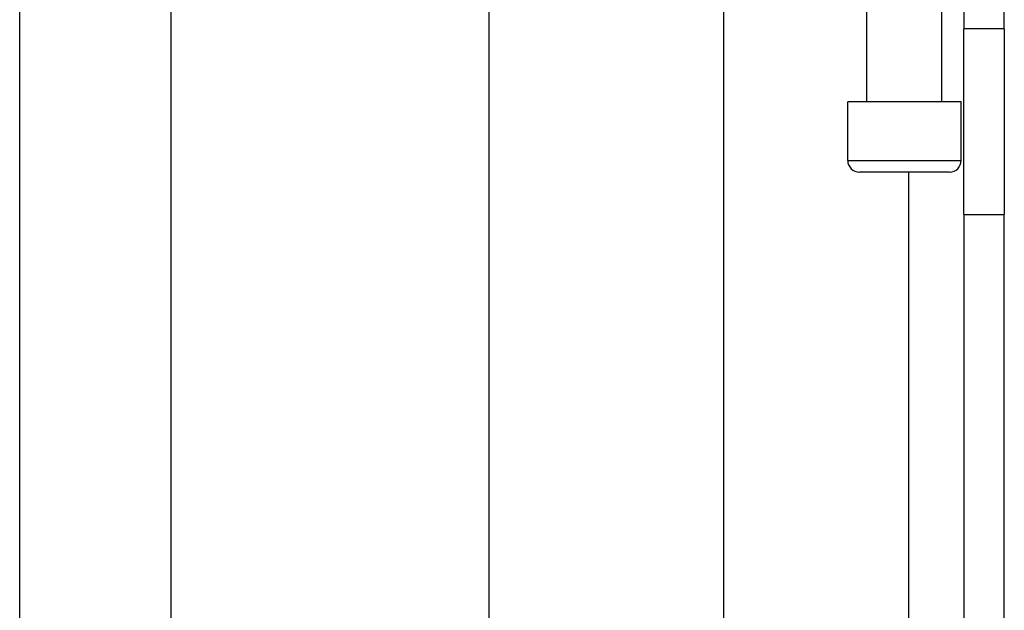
# Model space of a CAD drawing. Header units: inches. Extents: x 6 to 173, y 11 to 93.
# Tile 91 of 214: x 39.801 to 41.457, y 47.619 to 48.612. Entities that reach past the tile are written whole.
import ezdxf

# ---------------------------------------------------------------- set-up
doc = ezdxf.new("R2010")
doc.units = ezdxf.units.IN
doc.header["$MEASUREMENT"] = 0
doc.layers.add('Visible Edges(ANSI)', color=7, linetype='Continuous', lineweight=25)
doc.layers.add('Visible Tangent Edges(ANSI)', color=7, linetype='Continuous', lineweight=25)

msp = doc.modelspace()

# ---------------------------------------------------------------- linework, layer by layer
at = {"layer": 'Visible Edges(ANSI)'}
for p, q in [((39.8014, 52.3381), (39.8014, 47.4163)), ((40.0556, 52.2521), (40.0556, 47.5023)), ((40.5913, 33.6617), (40.5913, 49.4413)), ((40.985, 48.6272), (40.985, 34.4757)), ((41.2265, 48.4737), (41.2265, 48.6272)), ((41.3524, 48.4737), (41.3524, 48.6272)), ((41.3894, 48.6272), (41.3894, 48.5962)), ((41.4574, 48.5962), (41.4574, 48.6272)), ((41.3894, 48.2842), (41.3894, 48.5962)), ((41.4574, 48.5962), (41.3894, 48.5962)), ((41.4574, 48.5962), (41.4574, 48.2842)), ((41.3849, 48.4737), (41.194, 48.4737)), ((41.194, 48.3753), (41.194, 48.4737)), ((41.3849, 48.3753), (41.3849, 48.4737)), ((41.3652, 48.3556), (41.2137, 48.3556)), ((41.3894, 48.2842), (41.3894, 34.8187)), ((41.4574, 34.8187), (41.4574, 48.2842))]:
    msp.add_line(p, q, dxfattribs=at)
for centre, start, end in [((41.2137, 48.3753), 180, 270), ((41.3652, 48.3753), 270, 0)]:
    msp.add_arc(centre, 0.0197, start, end, dxfattribs=at)
at = {"layer": 'Visible Tangent Edges(ANSI)'}
for p, q in [((41.194, 48.3753), (41.3849, 48.3753)), ((41.2964, 48.3556), (41.2964, 34.7474)), ((41.3894, 48.2842), (41.4574, 48.2842))]:
    msp.add_line(p, q, dxfattribs=at)

doc.saveas('drawing.dxf')
